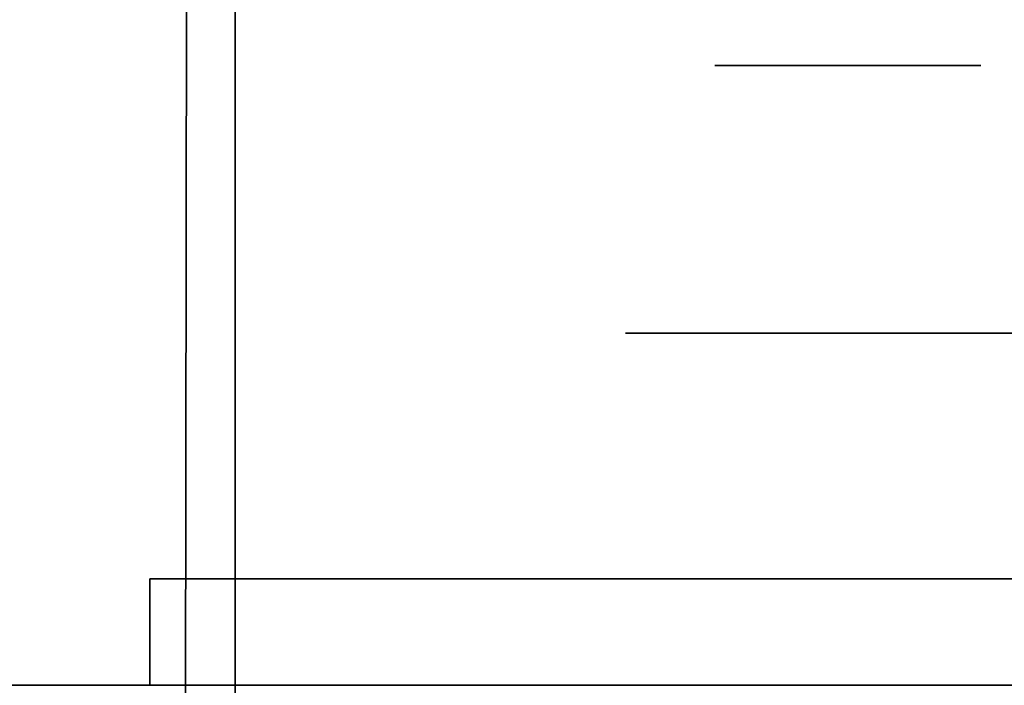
# Model space of a CAD drawing. Extents: x 413.3 to 457.5, y 5047.8 to 5050.
# Tile 221 of 256: x 427.2557 to 427.315, y 5047.9282 to 5047.9682. Entities that reach past the tile are written whole.
import ezdxf

# ---------------------------------------------------------------- set-up
doc = ezdxf.new("R2010")
doc.units = 0
doc.header["$LTSCALE"] = 150
doc.header["$MEASUREMENT"] = 0
doc.layers.add('3DFACE_BOLT', color=7, linetype='CONTINUOUS')
doc.layers.add('3DFACE_SHAPE', color=7, linetype='CONTINUOUS')

msp = doc.modelspace()

# ---------------------------------------------------------------- linework, layer by layer
at = {"layer": '3DFACE_BOLT', "color": 1}
for points, invisible_edges in [([(427.297931, 5047.915459, -0.137472), (427.297539, 5047.915459, -0.135), (427.297931, 5047.965459, -0.137472)], 14), ([(427.297931, 5047.965459, -0.137472), (427.297539, 5047.915459, -0.135), (427.297539, 5047.965459, -0.135)], 3), ([(427.297539, 5047.915459, -0.135), (427.297931, 5047.915459, -0.132528), (427.297539, 5047.965459, -0.135)], 14), ([(427.297539, 5047.965459, -0.135), (427.297931, 5047.915459, -0.132528), (427.297931, 5047.965459, -0.132528)], 3), ([(427.297931, 5047.965459, -0.137472), (427.297539, 5047.965459, -0.135), (427.297931, 5047.965459, -0.132528)], 12), ([(427.297931, 5047.915459, -0.067472), (427.297539, 5047.915459, -0.065), (427.297931, 5047.965459, -0.067472)], 14), ([(427.297931, 5047.965459, -0.067472), (427.297539, 5047.915459, -0.065), (427.297539, 5047.965459, -0.065)], 3), ([(427.297539, 5047.915459, -0.065), (427.297931, 5047.915459, -0.062528), (427.297539, 5047.965459, -0.065)], 14), ([(427.297539, 5047.965459, -0.065), (427.297931, 5047.915459, -0.062528), (427.297931, 5047.965459, -0.062528)], 3), ([(427.297931, 5047.965459, -0.067472), (427.297539, 5047.965459, -0.065), (427.297931, 5047.965459, -0.062528)], 12), ([(427.299067, 5047.915459, -0.139702), (427.297931, 5047.915459, -0.137472), (427.299067, 5047.965459, -0.139702)], 14), ([(427.299067, 5047.965459, -0.139702), (427.297931, 5047.915459, -0.137472), (427.297931, 5047.965459, -0.137472)], 3), ([(427.297931, 5047.915459, -0.132528), (427.299067, 5047.915459, -0.130298), (427.297931, 5047.965459, -0.132528)], 14), ([(427.297931, 5047.965459, -0.132528), (427.299067, 5047.915459, -0.130298), (427.299067, 5047.965459, -0.130298)], 3), ([(427.299067, 5047.965459, -0.139702), (427.297931, 5047.965459, -0.137472), (427.299067, 5047.965459, -0.130298)], 14), ([(427.299067, 5047.965459, -0.130298), (427.297931, 5047.965459, -0.137472), (427.297931, 5047.965459, -0.132528)], 3), ([(427.299067, 5047.915459, -0.069702), (427.297931, 5047.915459, -0.067472), (427.299067, 5047.965459, -0.069702)], 14), ([(427.299067, 5047.965459, -0.069702), (427.297931, 5047.915459, -0.067472), (427.297931, 5047.965459, -0.067472)], 3), ([(427.297931, 5047.915459, -0.062528), (427.299067, 5047.915459, -0.060298), (427.297931, 5047.965459, -0.062528)], 14), ([(427.297931, 5047.965459, -0.062528), (427.299067, 5047.915459, -0.060298), (427.299067, 5047.965459, -0.060298)], 3), ([(427.299067, 5047.965459, -0.069702), (427.297931, 5047.965459, -0.067472), (427.299067, 5047.965459, -0.060298)], 14), ([(427.299067, 5047.965459, -0.060298), (427.297931, 5047.965459, -0.067472), (427.297931, 5047.965459, -0.062528)], 3), ([(427.300837, 5047.915459, -0.141472), (427.299067, 5047.915459, -0.139702), (427.300837, 5047.965459, -0.141472)], 14), ([(427.300837, 5047.965459, -0.141472), (427.299067, 5047.915459, -0.139702), (427.299067, 5047.965459, -0.139702)], 3), ([(427.299067, 5047.915459, -0.130298), (427.300837, 5047.915459, -0.128528), (427.299067, 5047.965459, -0.130298)], 14), ([(427.299067, 5047.965459, -0.130298), (427.300837, 5047.915459, -0.128528), (427.300837, 5047.965459, -0.128528)], 3), ([(427.300837, 5047.965459, -0.141472), (427.299067, 5047.965459, -0.139702), (427.300837, 5047.965459, -0.128528)], 14), ([(427.300837, 5047.965459, -0.128528), (427.299067, 5047.965459, -0.139702), (427.299067, 5047.965459, -0.130298)], 3), ([(427.300837, 5047.915459, -0.071472), (427.299067, 5047.915459, -0.069702), (427.300837, 5047.965459, -0.071472)], 14), ([(427.300837, 5047.965459, -0.071472), (427.299067, 5047.915459, -0.069702), (427.299067, 5047.965459, -0.069702)], 3), ([(427.299067, 5047.915459, -0.060298), (427.300837, 5047.915459, -0.058528), (427.299067, 5047.965459, -0.060298)], 14), ([(427.299067, 5047.965459, -0.060298), (427.300837, 5047.915459, -0.058528), (427.300837, 5047.965459, -0.058528)], 3), ([(427.300837, 5047.965459, -0.071472), (427.299067, 5047.965459, -0.069702), (427.300837, 5047.965459, -0.058528)], 14), ([(427.300837, 5047.965459, -0.058528), (427.299067, 5047.965459, -0.069702), (427.299067, 5047.965459, -0.060298)], 3), ([(427.303067, 5047.915459, -0.142608), (427.300837, 5047.915459, -0.141472), (427.303067, 5047.965459, -0.142608)], 14), ([(427.303067, 5047.965459, -0.142608), (427.300837, 5047.915459, -0.141472), (427.300837, 5047.965459, -0.141472)], 3), ([(427.300837, 5047.915459, -0.128528), (427.303067, 5047.915459, -0.127392), (427.300837, 5047.965459, -0.128528)], 14), ([(427.300837, 5047.965459, -0.128528), (427.303067, 5047.915459, -0.127392), (427.303067, 5047.965459, -0.127392)], 3), ([(427.303067, 5047.965459, -0.142608), (427.300837, 5047.965459, -0.141472), (427.303067, 5047.965459, -0.127392)], 14), ([(427.303067, 5047.965459, -0.127392), (427.300837, 5047.965459, -0.141472), (427.300837, 5047.965459, -0.128528)], 3), ([(427.303067, 5047.915459, -0.072608), (427.300837, 5047.915459, -0.071472), (427.303067, 5047.965459, -0.072608)], 14), ([(427.303067, 5047.965459, -0.072608), (427.300837, 5047.915459, -0.071472), (427.300837, 5047.965459, -0.071472)], 3), ([(427.300837, 5047.915459, -0.058528), (427.303067, 5047.915459, -0.057392), (427.300837, 5047.965459, -0.058528)], 14), ([(427.300837, 5047.965459, -0.058528), (427.303067, 5047.915459, -0.057392), (427.303067, 5047.965459, -0.057392)], 3), ([(427.303067, 5047.965459, -0.072608), (427.300837, 5047.965459, -0.071472), (427.303067, 5047.965459, -0.057392)], 14), ([(427.303067, 5047.965459, -0.057392), (427.300837, 5047.965459, -0.071472), (427.300837, 5047.965459, -0.058528)], 3), ([(427.305539, 5047.915459, -0.143), (427.303067, 5047.915459, -0.142608), (427.305539, 5047.965459, -0.143)], 14), ([(427.305539, 5047.965459, -0.143), (427.303067, 5047.915459, -0.142608), (427.303067, 5047.965459, -0.142608)], 3), ([(427.303067, 5047.915459, -0.127392), (427.305539, 5047.915459, -0.127), (427.303067, 5047.965459, -0.127392)], 14), ([(427.303067, 5047.965459, -0.127392), (427.305539, 5047.915459, -0.127), (427.305539, 5047.965459, -0.127)], 3), ([(427.305539, 5047.965459, -0.143), (427.303067, 5047.965459, -0.142608), (427.305539, 5047.965459, -0.127)], 14), ([(427.305539, 5047.965459, -0.127), (427.303067, 5047.965459, -0.142608), (427.303067, 5047.965459, -0.127392)], 3), ([(427.305539, 5047.915459, -0.073), (427.303067, 5047.915459, -0.072608), (427.305539, 5047.965459, -0.073)], 14), ([(427.305539, 5047.965459, -0.073), (427.303067, 5047.915459, -0.072608), (427.303067, 5047.965459, -0.072608)], 3), ([(427.303067, 5047.915459, -0.057392), (427.305539, 5047.915459, -0.057), (427.303067, 5047.965459, -0.057392)], 14), ([(427.303067, 5047.965459, -0.057392), (427.305539, 5047.915459, -0.057), (427.305539, 5047.965459, -0.057)], 3), ([(427.305539, 5047.965459, -0.073), (427.303067, 5047.965459, -0.072608), (427.305539, 5047.965459, -0.057)], 14), ([(427.305539, 5047.965459, -0.057), (427.303067, 5047.965459, -0.072608), (427.303067, 5047.965459, -0.057392)], 3), ([(427.308012, 5047.915459, -0.142608), (427.305539, 5047.915459, -0.143), (427.308012, 5047.965459, -0.142608)], 14), ([(427.308012, 5047.965459, -0.142608), (427.305539, 5047.915459, -0.143), (427.305539, 5047.965459, -0.143)], 3), ([(427.305539, 5047.915459, -0.127), (427.308012, 5047.915459, -0.127392), (427.305539, 5047.965459, -0.127)], 14), ([(427.305539, 5047.965459, -0.127), (427.308012, 5047.915459, -0.127392), (427.308012, 5047.965459, -0.127392)], 3), ([(427.308012, 5047.965459, -0.142608), (427.305539, 5047.965459, -0.143), (427.308012, 5047.965459, -0.127392)], 14), ([(427.308012, 5047.965459, -0.127392), (427.305539, 5047.965459, -0.143), (427.305539, 5047.965459, -0.127)], 3), ([(427.308012, 5047.915459, -0.072608), (427.305539, 5047.915459, -0.073), (427.308012, 5047.965459, -0.072608)], 14), ([(427.308012, 5047.965459, -0.072608), (427.305539, 5047.915459, -0.073), (427.305539, 5047.965459, -0.073)], 3), ([(427.305539, 5047.915459, -0.057), (427.308012, 5047.915459, -0.057392), (427.305539, 5047.965459, -0.057)], 14), ([(427.305539, 5047.965459, -0.057), (427.308012, 5047.915459, -0.057392), (427.308012, 5047.965459, -0.057392)], 3), ([(427.308012, 5047.965459, -0.072608), (427.305539, 5047.965459, -0.073), (427.308012, 5047.965459, -0.057392)], 14), ([(427.308012, 5047.965459, -0.057392), (427.305539, 5047.965459, -0.073), (427.305539, 5047.965459, -0.057)], 3), ([(427.310242, 5047.915459, -0.141472), (427.308012, 5047.915459, -0.142608), (427.310242, 5047.965459, -0.141472)], 14), ([(427.310242, 5047.965459, -0.141472), (427.308012, 5047.915459, -0.142608), (427.308012, 5047.965459, -0.142608)], 3), ([(427.308012, 5047.915459, -0.127392), (427.310242, 5047.915459, -0.128528), (427.308012, 5047.965459, -0.127392)], 14), ([(427.308012, 5047.965459, -0.127392), (427.310242, 5047.915459, -0.128528), (427.310242, 5047.965459, -0.128528)], 3), ([(427.310242, 5047.965459, -0.141472), (427.308012, 5047.965459, -0.142608), (427.310242, 5047.965459, -0.128528)], 14), ([(427.310242, 5047.965459, -0.128528), (427.308012, 5047.965459, -0.142608), (427.308012, 5047.965459, -0.127392)], 3), ([(427.310242, 5047.915459, -0.071472), (427.308012, 5047.915459, -0.072608), (427.310242, 5047.965459, -0.071472)], 14), ([(427.310242, 5047.965459, -0.071472), (427.308012, 5047.915459, -0.072608), (427.308012, 5047.965459, -0.072608)], 3), ([(427.308012, 5047.915459, -0.057392), (427.310242, 5047.915459, -0.058528), (427.308012, 5047.965459, -0.057392)], 14), ([(427.308012, 5047.965459, -0.057392), (427.310242, 5047.915459, -0.058528), (427.310242, 5047.965459, -0.058528)], 3), ([(427.310242, 5047.965459, -0.071472), (427.308012, 5047.965459, -0.072608), (427.310242, 5047.965459, -0.058528)], 14), ([(427.310242, 5047.965459, -0.058528), (427.308012, 5047.965459, -0.072608), (427.308012, 5047.965459, -0.057392)], 3), ([(427.312012, 5047.915459, -0.139702), (427.310242, 5047.915459, -0.141472), (427.312012, 5047.965459, -0.139702)], 14), ([(427.312012, 5047.965459, -0.139702), (427.310242, 5047.915459, -0.141472), (427.310242, 5047.965459, -0.141472)], 3), ([(427.310242, 5047.915459, -0.128528), (427.312012, 5047.915459, -0.130298), (427.310242, 5047.965459, -0.128528)], 14), ([(427.310242, 5047.965459, -0.128528), (427.312012, 5047.915459, -0.130298), (427.312012, 5047.965459, -0.130298)], 3), ([(427.312012, 5047.965459, -0.139702), (427.310242, 5047.965459, -0.141472), (427.312012, 5047.965459, -0.130298)], 14), ([(427.312012, 5047.965459, -0.130298), (427.310242, 5047.965459, -0.141472), (427.310242, 5047.965459, -0.128528)], 3), ([(427.312012, 5047.915459, -0.069702), (427.310242, 5047.915459, -0.071472), (427.312012, 5047.965459, -0.069702)], 14), ([(427.312012, 5047.965459, -0.069702), (427.310242, 5047.915459, -0.071472), (427.310242, 5047.965459, -0.071472)], 3), ([(427.310242, 5047.915459, -0.058528), (427.312012, 5047.915459, -0.060298), (427.310242, 5047.965459, -0.058528)], 14), ([(427.310242, 5047.965459, -0.058528), (427.312012, 5047.915459, -0.060298), (427.312012, 5047.965459, -0.060298)], 3), ([(427.312012, 5047.965459, -0.069702), (427.310242, 5047.965459, -0.071472), (427.312012, 5047.965459, -0.060298)], 14), ([(427.312012, 5047.965459, -0.060298), (427.310242, 5047.965459, -0.071472), (427.310242, 5047.965459, -0.058528)], 3), ([(427.313148, 5047.915459, -0.137472), (427.312012, 5047.915459, -0.139702), (427.313148, 5047.965459, -0.137472)], 14), ([(427.313148, 5047.965459, -0.137472), (427.312012, 5047.915459, -0.139702), (427.312012, 5047.965459, -0.139702)], 3), ([(427.312012, 5047.915459, -0.130298), (427.313148, 5047.915459, -0.132528), (427.312012, 5047.965459, -0.130298)], 14), ([(427.312012, 5047.965459, -0.130298), (427.313148, 5047.915459, -0.132528), (427.313148, 5047.965459, -0.132528)], 3), ([(427.313148, 5047.965459, -0.137472), (427.312012, 5047.965459, -0.139702), (427.313148, 5047.965459, -0.132528)], 14), ([(427.313148, 5047.965459, -0.132528), (427.312012, 5047.965459, -0.139702), (427.312012, 5047.965459, -0.130298)], 3), ([(427.313148, 5047.915459, -0.067472), (427.312012, 5047.915459, -0.069702), (427.313148, 5047.965459, -0.067472)], 14), ([(427.313148, 5047.965459, -0.067472), (427.312012, 5047.915459, -0.069702), (427.312012, 5047.965459, -0.069702)], 3), ([(427.312012, 5047.915459, -0.060298), (427.313148, 5047.915459, -0.062528), (427.312012, 5047.965459, -0.060298)], 14), ([(427.312012, 5047.965459, -0.060298), (427.313148, 5047.915459, -0.062528), (427.313148, 5047.965459, -0.062528)], 3), ([(427.313148, 5047.965459, -0.067472), (427.312012, 5047.965459, -0.069702), (427.313148, 5047.965459, -0.062528)], 14), ([(427.313148, 5047.965459, -0.062528), (427.312012, 5047.965459, -0.069702), (427.312012, 5047.965459, -0.060298)], 3), ([(427.313539, 5047.915459, -0.135), (427.313148, 5047.915459, -0.137472), (427.313539, 5047.965459, -0.135)], 14), ([(427.313539, 5047.965459, -0.135), (427.313148, 5047.915459, -0.137472), (427.313148, 5047.965459, -0.137472)], 3), ([(427.313148, 5047.915459, -0.132528), (427.313539, 5047.915459, -0.135), (427.313148, 5047.965459, -0.132528)], 14), ([(427.313148, 5047.965459, -0.132528), (427.313539, 5047.915459, -0.135), (427.313539, 5047.965459, -0.135)], 3), ([(427.313539, 5047.965459, -0.135), (427.313148, 5047.965459, -0.137472), (427.313148, 5047.965459, -0.132528)], 2), ([(427.313539, 5047.915459, -0.065), (427.313148, 5047.915459, -0.067472), (427.313539, 5047.965459, -0.065)], 14), ([(427.313539, 5047.965459, -0.065), (427.313148, 5047.915459, -0.067472), (427.313148, 5047.965459, -0.067472)], 3), ([(427.313148, 5047.915459, -0.062528), (427.313539, 5047.915459, -0.065), (427.313148, 5047.965459, -0.062528)], 14), ([(427.313148, 5047.965459, -0.062528), (427.313539, 5047.915459, -0.065), (427.313539, 5047.965459, -0.065)], 3), ([(427.313539, 5047.965459, -0.065), (427.313148, 5047.965459, -0.067472), (427.313148, 5047.965459, -0.062528)], 2), ([(427.298852, 5047.934559, -0.146583), (427.292164, 5047.934559, -0.135), (427.298852, 5047.949359, -0.146583)], 14), ([(427.298852, 5047.949359, -0.146583), (427.292164, 5047.934559, -0.135), (427.292164, 5047.949359, -0.135)], 3), ([(427.292164, 5047.934559, -0.135), (427.298852, 5047.934559, -0.123417), (427.292164, 5047.949359, -0.135)], 14), ([(427.292164, 5047.949359, -0.135), (427.298852, 5047.934559, -0.123417), (427.298852, 5047.949359, -0.123417)], 3), ([(427.298852, 5047.949359, -0.146583), (427.292164, 5047.949359, -0.135), (427.298852, 5047.949359, -0.123417)], 12), ([(427.298852, 5047.934559, -0.076583), (427.292164, 5047.934559, -0.065), (427.298852, 5047.949359, -0.076583)], 14), ([(427.298852, 5047.949359, -0.076583), (427.292164, 5047.934559, -0.065), (427.292164, 5047.949359, -0.065)], 3), ([(427.292164, 5047.934559, -0.065), (427.298852, 5047.934559, -0.053417), (427.292164, 5047.949359, -0.065)], 14), ([(427.292164, 5047.949359, -0.065), (427.298852, 5047.934559, -0.053417), (427.298852, 5047.949359, -0.053417)], 3), ([(427.298852, 5047.949359, -0.076583), (427.292164, 5047.949359, -0.065), (427.298852, 5047.949359, -0.053417)], 12), ([(427.312227, 5047.934559, -0.146583), (427.298852, 5047.934559, -0.146583), (427.312227, 5047.949359, -0.146583)], 14), ([(427.312227, 5047.949359, -0.146583), (427.298852, 5047.934559, -0.146583), (427.298852, 5047.949359, -0.146583)], 3), ([(427.298852, 5047.934559, -0.123417), (427.312227, 5047.934559, -0.123417), (427.298852, 5047.949359, -0.123417)], 14), ([(427.298852, 5047.949359, -0.123417), (427.312227, 5047.934559, -0.123417), (427.312227, 5047.949359, -0.123417)], 3), ([(427.312227, 5047.949359, -0.146583), (427.298852, 5047.949359, -0.146583), (427.312227, 5047.949359, -0.123417)], 14), ([(427.312227, 5047.949359, -0.123417), (427.298852, 5047.949359, -0.146583), (427.298852, 5047.949359, -0.123417)], 3), ([(427.312227, 5047.934559, -0.076583), (427.298852, 5047.934559, -0.076583), (427.312227, 5047.949359, -0.076583)], 14), ([(427.312227, 5047.949359, -0.076583), (427.298852, 5047.934559, -0.076583), (427.298852, 5047.949359, -0.076583)], 3), ([(427.298852, 5047.934559, -0.053417), (427.312227, 5047.934559, -0.053417), (427.298852, 5047.949359, -0.053417)], 14), ([(427.298852, 5047.949359, -0.053417), (427.312227, 5047.934559, -0.053417), (427.312227, 5047.949359, -0.053417)], 3), ([(427.312227, 5047.949359, -0.076583), (427.298852, 5047.949359, -0.076583), (427.312227, 5047.949359, -0.053417)], 14), ([(427.312227, 5047.949359, -0.053417), (427.298852, 5047.949359, -0.076583), (427.298852, 5047.949359, -0.053417)], 3), ([(427.318914, 5047.934559, -0.135), (427.312227, 5047.934559, -0.146583), (427.318914, 5047.949359, -0.135)], 14), ([(427.318914, 5047.949359, -0.135), (427.312227, 5047.934559, -0.146583), (427.312227, 5047.949359, -0.146583)], 3), ([(427.312227, 5047.934559, -0.123417), (427.318914, 5047.934559, -0.135), (427.312227, 5047.949359, -0.123417)], 14), ([(427.312227, 5047.949359, -0.123417), (427.318914, 5047.934559, -0.135), (427.318914, 5047.949359, -0.135)], 3), ([(427.318914, 5047.949359, -0.135), (427.312227, 5047.949359, -0.146583), (427.312227, 5047.949359, -0.123417)], 2), ([(427.318914, 5047.934559, -0.065), (427.312227, 5047.934559, -0.076583), (427.318914, 5047.949359, -0.065)], 14), ([(427.318914, 5047.949359, -0.065), (427.312227, 5047.934559, -0.076583), (427.312227, 5047.949359, -0.076583)], 3), ([(427.312227, 5047.934559, -0.053417), (427.318914, 5047.934559, -0.065), (427.312227, 5047.949359, -0.053417)], 14), ([(427.312227, 5047.949359, -0.053417), (427.318914, 5047.934559, -0.065), (427.318914, 5047.949359, -0.065)], 3), ([(427.318914, 5047.949359, -0.065), (427.312227, 5047.949359, -0.076583), (427.312227, 5047.949359, -0.053417)], 2), ([(427.298852, 5047.934559, -0.123417), (427.292164, 5047.934559, -0.135), (427.298852, 5047.934559, -0.146583)], 12), ([(427.298852, 5047.934559, -0.053417), (427.292164, 5047.934559, -0.065), (427.298852, 5047.934559, -0.076583)], 12), ([(427.312227, 5047.934559, -0.123417), (427.298852, 5047.934559, -0.123417), (427.312227, 5047.934559, -0.146583)], 14), ([(427.312227, 5047.934559, -0.146583), (427.298852, 5047.934559, -0.123417), (427.298852, 5047.934559, -0.146583)], 3), ([(427.312227, 5047.934559, -0.053417), (427.298852, 5047.934559, -0.053417), (427.312227, 5047.934559, -0.076583)], 14), ([(427.312227, 5047.934559, -0.076583), (427.298852, 5047.934559, -0.053417), (427.298852, 5047.934559, -0.076583)], 3), ([(427.318914, 5047.934559, -0.135), (427.312227, 5047.934559, -0.123417), (427.312227, 5047.934559, -0.146583)], 2), ([(427.318914, 5047.934559, -0.065), (427.312227, 5047.934559, -0.053417), (427.312227, 5047.934559, -0.076583)], 2)]:
    msp.add_3dface(points, dxfattribs=dict(at, invisible_edges=invisible_edges))
at = {"layer": '3DFACE_SHAPE', "color": 13}
for points, invisible_edges in [([(427.365539, 5050.025014, -0.1905), (427.26869, 5050.025153, -0.1905), (427.26554, 5047.825153, -0.1905)], 12), ([(427.26869, 5050.025153, -0.0095), (427.362442, 5047.861866, -0.0095), (427.26554, 5047.825153, -0.0095)], 3), ([(427.26554, 5047.825153), (427.26869, 5050.025153), (427.26554, 5047.825153, -0.0095)], 2), ([(427.26869, 5050.025153), (427.26869, 5050.025153, -0.0095), (427.26554, 5047.825153, -0.0095)], 12), ([(427.468689, 5050.024866), (427.26869, 5050.025153), (427.26554, 5047.825153)], 12), ([(427.26554, 5047.825153, -0.2), (427.26869, 5050.025153, -0.2), (427.465539, 5047.824866, -0.2)], 2), ([(427.26554, 5047.825153, -0.1905), (427.26869, 5050.025153, -0.1905), (427.26554, 5047.825153, -0.2)], 2), ([(427.26869, 5050.025153, -0.1905), (427.26869, 5050.025153, -0.2), (427.26554, 5047.825153, -0.2)], 12), ([(427.362389, 5047.825014, -0.1905), (427.365539, 5050.025014, -0.1905), (427.26554, 5047.825153, -0.1905)], 2), ([(427.465539, 5047.824866), (427.468689, 5050.024866), (427.26554, 5047.825153)], 2), ([(427.362623, 5047.988166, -0.0095), (427.362442, 5047.861866, -0.0095), (427.26869, 5050.025153, -0.0095)], 14), ([(427.26869, 5050.025153, -0.2), (427.468689, 5050.024866, -0.2), (427.465539, 5047.824866, -0.2)], 12), ([(423.468689, 5047.825009), (427.268689, 5047.825009), (423.468689, 5048.025009)], 2), ([(427.268689, 5047.825009), (427.268689, 5048.025009), (423.468689, 5048.025009)], 12), ([(423.468689, 5048.025009, -0.0095), (427.268689, 5048.025009, -0.0095), (423.468689, 5047.928159, -0.0095)], 2), ([(427.268689, 5048.025009, -0.0095), (427.268689, 5047.928159, -0.0095), (423.468689, 5047.928159, -0.0095)], 12), ([(427.268689, 5047.825009, -0.2), (423.468689, 5047.825009, -0.2), (427.268689, 5048.025009, -0.2)], 2), ([(423.468689, 5047.825009, -0.2), (423.468689, 5048.025009, -0.2), (427.268689, 5048.025009, -0.2)], 12), ([(427.268689, 5048.025009, -0.1905), (423.468689, 5048.025009, -0.1905), (427.268689, 5047.928159, -0.1905)], 2), ([(423.468689, 5048.025009, -0.1905), (423.468689, 5047.928159, -0.1905), (427.268689, 5047.928159, -0.1905)], 12), ([(427.268689, 5048.025009, -0.1905), (427.268689, 5047.928159, -0.1905), (427.268689, 5048.025009, -0.2)], 2), ([(427.268689, 5047.928159, -0.1905), (427.268689, 5047.921859, -0.1905), (427.268689, 5048.025009, -0.2)], 14), ([(427.268689, 5048.025009, -0.2), (427.268689, 5047.921859, -0.1905), (427.268689, 5047.825009, -0.2)], 3), ([(427.268689, 5047.825009), (427.268689, 5047.928159, -0.0095), (427.268689, 5048.025009)], 3), ([(427.268689, 5047.928159, -0.0095), (427.268689, 5048.025009, -0.0095), (427.268689, 5048.025009)], 12), ([(427.31155, 5047.934559, -0.05899), (427.263539, 5047.934559, -0.03), (427.359139, 5047.934559, -0.03)], 13), ([(427.31155, 5047.934559, -0.05899), (427.305539, 5047.934559, -0.0565), (427.263539, 5047.934559, -0.03)], 14), ([(427.305539, 5047.934559, -0.0565), (427.299529, 5047.934559, -0.05899), (427.263539, 5047.934559, -0.03)], 14), ([(427.263539, 5047.934559, -0.03), (427.299529, 5047.934559, -0.05899), (427.297039, 5047.934559, -0.065)], 13), ([(427.297039, 5047.934559, -0.135), (427.263539, 5047.934559, -0.03), (427.299529, 5047.934559, -0.07101)], 15), ([(427.299529, 5047.934559, -0.07101), (427.263539, 5047.934559, -0.03), (427.297039, 5047.934559, -0.065)], 3), ([(427.263539, 5047.934559, -0.03), (427.297039, 5047.934559, -0.135), (427.263539, 5047.934559, -0.17)], 3), ([(427.297039, 5047.934559, -0.135), (427.299529, 5047.934559, -0.14101), (427.263539, 5047.934559, -0.17)], 14), ([(427.263539, 5047.934559, -0.17), (427.299529, 5047.934559, -0.14101), (427.305539, 5047.934559, -0.17)], 3), ([(427.263539, 5047.934559, -0.17), (427.305539, 5047.934559, -0.17), (427.263539, 5047.928159, -0.17)], 2), ([(427.305539, 5047.934559, -0.17), (427.359139, 5047.934559, -0.17), (427.263539, 5047.928159, -0.17)], 14), ([(427.263539, 5047.928159, -0.17), (427.359139, 5047.934559, -0.17), (427.365539, 5047.928159, -0.17)], 3), ([(427.359139, 5047.934559, -0.03), (427.263539, 5047.928159, -0.03), (427.365539, 5047.928159, -0.03)], 13), ([(427.359139, 5047.934559, -0.03), (427.263539, 5047.934559, -0.03), (427.263539, 5047.928159, -0.03)], 12), ([(427.263539, 5047.928159, -0.17), (427.263539, 5047.928159, -0.03), (427.263539, 5047.934559, -0.17)], 2), ([(427.263539, 5047.928159, -0.03), (427.263539, 5047.934559, -0.03), (427.263539, 5047.934559, -0.17)], 12), ([(427.299529, 5047.934559, -0.12899), (427.297039, 5047.934559, -0.135), (427.299529, 5047.934559, -0.07101)], 14), ([(427.299529, 5047.934559, -0.05899), (427.299529, 5047.928159, -0.05899), (427.297039, 5047.934559, -0.065)], 3), ([(427.299529, 5047.928159, -0.05899), (427.297039, 5047.928159, -0.065), (427.297039, 5047.934559, -0.065)], 14), ([(427.297039, 5047.934559, -0.065), (427.297039, 5047.928159, -0.065), (427.299529, 5047.934559, -0.07101)], 3), ([(427.297039, 5047.928159, -0.065), (427.299529, 5047.928159, -0.07101), (427.299529, 5047.934559, -0.07101)], 14), ([(427.299529, 5047.934559, -0.12899), (427.299529, 5047.928159, -0.12899), (427.297039, 5047.934559, -0.135)], 3), ([(427.299529, 5047.928159, -0.12899), (427.297039, 5047.928159, -0.135), (427.297039, 5047.934559, -0.135)], 14), ([(427.297039, 5047.934559, -0.135), (427.297039, 5047.928159, -0.135), (427.299529, 5047.934559, -0.14101)], 3), ([(427.297039, 5047.928159, -0.135), (427.299529, 5047.928159, -0.14101), (427.299529, 5047.934559, -0.14101)], 14), ([(427.299529, 5047.934559, -0.14101), (427.305539, 5047.934559, -0.1435), (427.305539, 5047.934559, -0.17)], 14), ([(427.299529, 5047.934559, -0.07101), (427.305539, 5047.934559, -0.0735), (427.299529, 5047.934559, -0.12899)], 14), ([(427.299529, 5047.934559, -0.12899), (427.305539, 5047.934559, -0.0735), (427.305539, 5047.934559, -0.1265)], 3), ([(427.305539, 5047.934559, -0.0565), (427.305539, 5047.928159, -0.0565), (427.299529, 5047.934559, -0.05899)], 3), ([(427.305539, 5047.928159, -0.0565), (427.299529, 5047.928159, -0.05899), (427.299529, 5047.934559, -0.05899)], 14), ([(427.299529, 5047.934559, -0.07101), (427.299529, 5047.928159, -0.07101), (427.305539, 5047.934559, -0.0735)], 3), ([(427.299529, 5047.928159, -0.07101), (427.305539, 5047.928159, -0.0735), (427.305539, 5047.934559, -0.0735)], 14), ([(427.305539, 5047.934559, -0.1265), (427.305539, 5047.928159, -0.1265), (427.299529, 5047.934559, -0.12899)], 3), ([(427.305539, 5047.928159, -0.1265), (427.299529, 5047.928159, -0.12899), (427.299529, 5047.934559, -0.12899)], 14), ([(427.299529, 5047.934559, -0.14101), (427.299529, 5047.928159, -0.14101), (427.305539, 5047.934559, -0.1435)], 3), ([(427.299529, 5047.928159, -0.14101), (427.305539, 5047.928159, -0.1435), (427.305539, 5047.934559, -0.1435)], 14), ([(427.305539, 5047.934559, -0.1435), (427.31155, 5047.934559, -0.14101), (427.305539, 5047.934559, -0.17)], 14), ([(427.305539, 5047.934559, -0.17), (427.31155, 5047.934559, -0.14101), (427.359139, 5047.934559, -0.17)], 15), ([(427.305539, 5047.934559, -0.0735), (427.31155, 5047.934559, -0.07101), (427.305539, 5047.934559, -0.1265)], 14), ([(427.305539, 5047.934559, -0.1265), (427.31155, 5047.934559, -0.07101), (427.31155, 5047.934559, -0.12899)], 3), ([(427.31155, 5047.934559, -0.05899), (427.31155, 5047.928159, -0.05899), (427.305539, 5047.934559, -0.0565)], 3), ([(427.31155, 5047.928159, -0.05899), (427.305539, 5047.928159, -0.0565), (427.305539, 5047.934559, -0.0565)], 14), ([(427.305539, 5047.934559, -0.0735), (427.305539, 5047.928159, -0.0735), (427.31155, 5047.934559, -0.07101)], 3), ([(427.305539, 5047.928159, -0.0735), (427.31155, 5047.928159, -0.07101), (427.31155, 5047.934559, -0.07101)], 14), ([(427.31155, 5047.934559, -0.12899), (427.31155, 5047.928159, -0.12899), (427.305539, 5047.934559, -0.1265)], 3), ([(427.31155, 5047.928159, -0.12899), (427.305539, 5047.928159, -0.1265), (427.305539, 5047.934559, -0.1265)], 14), ([(427.305539, 5047.934559, -0.1435), (427.305539, 5047.928159, -0.1435), (427.31155, 5047.934559, -0.14101)], 3), ([(427.305539, 5047.928159, -0.1435), (427.31155, 5047.928159, -0.14101), (427.31155, 5047.934559, -0.14101)], 14), ([(427.31155, 5047.934559, -0.14101), (427.314039, 5047.934559, -0.135), (427.359139, 5047.934559, -0.17)], 14), ([(427.359139, 5047.934559, -0.17), (427.314039, 5047.934559, -0.135), (427.31155, 5047.934559, -0.12899)], 13), ([(427.31155, 5047.934559, -0.07101), (427.314039, 5047.934559, -0.065), (427.31155, 5047.934559, -0.12899)], 14), ([(427.31155, 5047.934559, -0.12899), (427.314039, 5047.934559, -0.065), (427.359139, 5047.934559, -0.17)], 15), ([(427.314039, 5047.934559, -0.065), (427.31155, 5047.934559, -0.05899), (427.359139, 5047.934559, -0.17)], 14), ([(427.359139, 5047.934559, -0.17), (427.31155, 5047.934559, -0.05899), (427.359139, 5047.934559, -0.03)], 3), ([(427.31155, 5047.934559, -0.07101), (427.31155, 5047.928159, -0.07101), (427.314039, 5047.934559, -0.065)], 3), ([(427.31155, 5047.928159, -0.07101), (427.314039, 5047.928159, -0.065), (427.314039, 5047.934559, -0.065)], 14), ([(427.314039, 5047.934559, -0.065), (427.314039, 5047.928159, -0.065), (427.31155, 5047.934559, -0.05899)], 3), ([(427.314039, 5047.928159, -0.065), (427.31155, 5047.928159, -0.05899), (427.31155, 5047.934559, -0.05899)], 14), ([(427.31155, 5047.934559, -0.14101), (427.31155, 5047.928159, -0.14101), (427.314039, 5047.934559, -0.135)], 3), ([(427.31155, 5047.928159, -0.14101), (427.314039, 5047.928159, -0.135), (427.314039, 5047.934559, -0.135)], 14), ([(427.314039, 5047.934559, -0.135), (427.314039, 5047.928159, -0.135), (427.31155, 5047.934559, -0.12899)], 3), ([(427.314039, 5047.928159, -0.135), (427.31155, 5047.928159, -0.12899), (427.31155, 5047.934559, -0.12899)], 14), ([(427.365539, 5047.928159, -0.17), (427.299529, 5047.928159, -0.14101), (427.263539, 5047.928159, -0.17)], 3), ([(427.299529, 5047.928159, -0.14101), (427.297039, 5047.928159, -0.135), (427.263539, 5047.928159, -0.17)], 14), ([(427.263539, 5047.928159, -0.17), (427.297039, 5047.928159, -0.135), (427.299529, 5047.928159, -0.12899)], 13), ([(427.299529, 5047.928159, -0.12899), (427.297039, 5047.928159, -0.065), (427.263539, 5047.928159, -0.17)], 15), ([(427.297039, 5047.928159, -0.065), (427.263539, 5047.928159, -0.03), (427.263539, 5047.928159, -0.17)], 13), ([(427.297039, 5047.928159, -0.065), (427.299529, 5047.928159, -0.05899), (427.263539, 5047.928159, -0.03)], 14), ([(427.299529, 5047.928159, -0.05899), (427.305539, 5047.928159, -0.0565), (427.263539, 5047.928159, -0.03)], 14), ([(427.263539, 5047.928159, -0.03), (427.305539, 5047.928159, -0.0565), (427.31155, 5047.928159, -0.05899)], 13), ([(427.263539, 5047.928159, -0.03), (427.31155, 5047.928159, -0.05899), (427.365539, 5047.928159, -0.03)], 3), ([(427.299529, 5047.928159, -0.07101), (427.297039, 5047.928159, -0.065), (427.299529, 5047.928159, -0.12899)], 14), ([(427.305539, 5047.928159, -0.1435), (427.299529, 5047.928159, -0.14101), (427.365539, 5047.928159, -0.17)], 14), ([(427.305539, 5047.928159, -0.0735), (427.299529, 5047.928159, -0.07101), (427.305539, 5047.928159, -0.1265)], 14), ([(427.305539, 5047.928159, -0.1265), (427.299529, 5047.928159, -0.07101), (427.299529, 5047.928159, -0.12899)], 3), ([(427.31155, 5047.928159, -0.14101), (427.305539, 5047.928159, -0.1435), (427.365539, 5047.928159, -0.135)], 14), ([(427.365539, 5047.928159, -0.135), (427.305539, 5047.928159, -0.1435), (427.365539, 5047.928159, -0.17)], 15), ([(427.31155, 5047.928159, -0.07101), (427.305539, 5047.928159, -0.0735), (427.31155, 5047.928159, -0.12899)], 14), ([(427.305539, 5047.928159, -0.0735), (427.305539, 5047.928159, -0.1265), (427.31155, 5047.928159, -0.12899)], 13), ([(427.314039, 5047.928159, -0.135), (427.31155, 5047.928159, -0.14101), (427.365539, 5047.928159, -0.135)], 14), ([(427.365539, 5047.928159, -0.03), (427.31155, 5047.928159, -0.05899), (427.365539, 5047.928159, -0.065)], 3), ([(427.31155, 5047.928159, -0.05899), (427.314039, 5047.928159, -0.065), (427.365539, 5047.928159, -0.065)], 14), ([(427.31155, 5047.928159, -0.12899), (427.314039, 5047.928159, -0.135), (427.31155, 5047.928159, -0.07101)], 14), ([(427.314039, 5047.928159, -0.135), (427.365539, 5047.928159, -0.135), (427.31155, 5047.928159, -0.07101)], 15), ([(427.31155, 5047.928159, -0.07101), (427.365539, 5047.928159, -0.135), (427.314039, 5047.928159, -0.065)], 3), ([(427.365539, 5047.928159, -0.135), (427.365539, 5047.928159, -0.065), (427.314039, 5047.928159, -0.065)], 14)]:
    msp.add_3dface(points, dxfattribs=dict(at, invisible_edges=invisible_edges))

doc.saveas('drawing.dxf')
